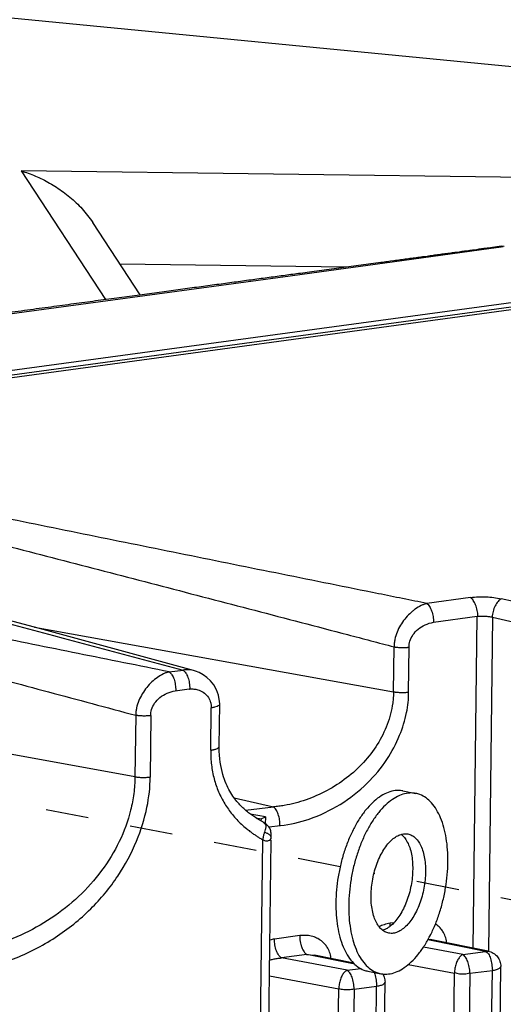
# Paper-space layout 'Layout1' of a CAD drawing. Header units: inches. Extents: x 29 to 351, y 58 to 234.
# Tile 82 of 104: x 110.58 to 111.83, y 165.41 to 167.94. Entities that reach past the tile are written whole.
import ezdxf

# ---------------------------------------------------------------- set-up
doc = ezdxf.new("R2010")
doc.units = ezdxf.units.IN
doc.header["$LTSCALE"] = 1.1
doc.header["$MEASUREMENT"] = 0
doc.linetypes.add('DASHED', pattern=[0.2, 0.1, -0.1])
doc.layers.get('0').update_dxf_attribs({"linetype": 'CONTINUOUS'})
for name, color, linetype in [('3_ALL_AXES', 7, 'CONTINUOUS'), ('6_ALL_SURFS', 7, 'CONTINUOUS'), ('7_ALL_FEATURES', 7, 'CONTINUOUS')]:
    doc.layers.add(name, color=color, linetype=linetype)

psp = doc.layouts.get("Layout1")

# ---------------------------------------------------------------- linework, layer by layer
at = {"color": 7, "linetype": 'Continuous'}
for p, q in [((110.8934861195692, 167.2315385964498), (110.7715851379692, 167.4179863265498)), ((111.1911644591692, 165.8863914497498), (111.2040890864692, 165.8838846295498)), ((111.2040235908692, 165.8785276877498), (111.1979281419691, 165.8822443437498)), ((111.2040890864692, 165.8838846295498), (111.2040235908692, 165.8785276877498)), ((111.2056358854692, 165.8779286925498), (111.2040235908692, 165.8785276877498)), ((111.2153530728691, 165.8887694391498), (111.2151225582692, 165.8699154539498)), ((111.2071056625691, 165.8771091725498), (111.2056358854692, 165.8779286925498)), ((111.2106870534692, 165.8743051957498), (111.2104653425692, 165.8744437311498)), ((111.2108373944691, 165.8742156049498), (111.2106870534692, 165.8743051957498)), ((111.2151039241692, 165.8566869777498), (111.2128769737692, 165.8491653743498))]:
    psp.add_line(p, q, dxfattribs=at)
at = {"color": 4, "linetype": 'DASHED'}
for p, q in [((111.4075913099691, 165.7604763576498), (108.7819036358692, 166.2697465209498)), ((111.9286271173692, 165.6594178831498), (111.4945670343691, 165.7436068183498))]:
    psp.add_line(p, q, dxfattribs=at)
at = {"color": 7, "linetype": 'Continuous'}
for points, start_tangent, end_tangent in [([(110.5874912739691, 167.5505894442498), (110.6241840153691, 167.5374660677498), (110.6607214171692, 167.5194547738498), (110.6960212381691, 167.4965652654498), (110.7290025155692, 167.4688352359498), (110.7584902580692, 167.4362624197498), (110.7715317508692, 167.4180670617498)], (0.9594180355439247, -0.2819876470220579), (0.5485287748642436, -0.8361316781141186)), ([(110.4546545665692, 165.4940905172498), (110.5676128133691, 165.5234853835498), (110.6752782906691, 165.5787153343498), (110.7663679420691, 165.6522385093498), (110.8360889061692, 165.7367499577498), (110.8842442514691, 165.8267625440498), (110.9109558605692, 165.9137345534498), (110.9188130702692, 165.9913951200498)], (0.9893352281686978, 0.1456564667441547), (-0.02150031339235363, 0.9997688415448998)), ([(111.2106766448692, 165.8742912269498), (111.2124988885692, 165.8730386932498), (111.2141846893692, 165.8712861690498), (111.2160684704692, 165.8668936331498), (111.2163101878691, 165.8642436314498)], (0.8673186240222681, -0.4977533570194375), (-0.0005128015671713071, -0.9999998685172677)), ([(111.2163101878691, 165.8642436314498), (111.2160699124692, 165.8612394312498), (111.2154147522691, 165.8579293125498), (111.2151039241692, 165.8566869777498)], (-0.0005128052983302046, -0.9999998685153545), (-0.2521427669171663, -0.9676900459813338)), ([(111.2098242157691, 165.8380316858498), (111.2094425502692, 165.8360200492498), (111.2091274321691, 165.8339004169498), (111.2090081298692, 165.8328431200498), (111.2089168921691, 165.8317887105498), (111.2088556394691, 165.8307380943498), (111.2088262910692, 165.8296921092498)], (-0.2033427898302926, -0.9791076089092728), (-0.01222334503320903, -0.9999252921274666)), ([(111.2128769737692, 165.8491653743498), (111.2120488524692, 165.8464825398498), (111.2108617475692, 165.8423540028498), (111.2098468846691, 165.8381403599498), (111.2098242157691, 165.8380316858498)], (-0.2977194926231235, -0.9546533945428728), (-0.2033427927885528, -0.9791076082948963))]:
    psp.add_spline(points, degree=3, dxfattribs=dict(at, start_tangent=start_tangent, end_tangent=end_tangent))
at = {"layer": '3_ALL_AXES', "color": 7, "linetype": 'Continuous'}
for p, q in [((111.5687919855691, 165.9556738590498), (111.6019369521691, 165.9492451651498)), ((111.4788352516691, 165.4918762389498), (111.5119802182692, 165.4854475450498))]:
    psp.add_line(p, q, dxfattribs=at)
for points, start_tangent, end_tangent in [([(111.5687878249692, 165.9556708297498), (111.5623760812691, 165.9565768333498), (111.5446913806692, 165.9557375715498), (111.5265816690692, 165.9501762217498), (111.5084156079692, 165.9400059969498), (111.4905630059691, 165.9254339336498), (111.4733872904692, 165.9067566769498), (111.4572381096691, 165.8843544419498), (111.4424442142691, 165.8586832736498), (111.4293067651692, 165.8302657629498), (111.4180932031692, 165.7996804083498), (111.4090318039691, 165.7675498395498), (111.4023070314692, 165.7345281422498), (111.3980557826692, 165.7012875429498), (111.3963646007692, 165.6685047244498)], (-0.981631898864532, 0.1907847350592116), (-0.01222539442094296, -0.999925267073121)), ([(111.6019327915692, 165.9492421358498), (111.5955210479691, 165.9501481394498), (111.5778363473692, 165.9493088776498), (111.5597266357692, 165.9437475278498), (111.5415605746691, 165.9335773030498), (111.5237079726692, 165.9190052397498), (111.5065322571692, 165.9003279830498), (111.4903830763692, 165.8779257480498), (111.4755891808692, 165.8522545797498), (111.4624517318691, 165.8238370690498), (111.4512381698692, 165.7932517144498), (111.4421767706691, 165.7611211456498), (111.4354519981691, 165.7280994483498), (111.4312007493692, 165.6948588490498), (111.4295095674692, 165.6620760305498)], (-0.981631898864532, 0.1907847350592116), (-0.01222539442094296, -0.999925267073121)), ([(111.6844076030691, 165.7726166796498), (111.6835042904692, 165.8042743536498), (111.6800248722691, 165.8341624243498), (111.6740401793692, 165.8616724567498), (111.6656720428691, 165.8862444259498), (111.6550908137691, 165.9073781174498), (111.6425118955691, 165.9246433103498), (111.6281913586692, 165.9376885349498), (111.6124207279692, 165.9462482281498), (111.6019327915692, 165.9492421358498)], (0.01222539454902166, 0.9999252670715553), (-0.9816318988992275, 0.1907847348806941)), ([(111.4868616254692, 165.6869476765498), (111.4880682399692, 165.7078576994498), (111.4911540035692, 165.7290265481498), (111.4960347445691, 165.7498767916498), (111.5025773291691, 165.7698396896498), (111.5106032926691, 165.7883707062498), (111.5198937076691, 165.8049643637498), (111.5301951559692, 165.8191680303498), (111.5412266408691, 165.8305942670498), (111.5526872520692, 165.8389313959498), (111.5641799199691, 165.8439277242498)], (0.012225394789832, 0.999925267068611), (0.9608003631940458, 0.2772411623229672)), ([(111.5641799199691, 165.8439277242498), (111.5756422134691, 165.8455191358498), (111.5816970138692, 165.8448858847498)], (0.9608003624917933, 0.2772411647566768), (0.9817566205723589, -0.1901418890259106)), ([(111.5642605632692, 165.8440167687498), (111.5724090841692, 165.8359763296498), (111.5800650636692, 165.8242460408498), (111.5861866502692, 165.8097751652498), (111.5906068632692, 165.7929584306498), (111.5932051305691, 165.7742545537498), (111.5939105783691, 165.7541737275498)], (0.7905590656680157, -0.6123857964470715), (-0.0122253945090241, -0.9999252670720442)), ([(111.5816970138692, 165.8448858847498), (111.5865104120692, 165.8435900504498), (111.5965725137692, 165.8382173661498), (111.6055540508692, 165.8295476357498), (111.6132100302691, 165.8178173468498), (111.6193316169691, 165.8033464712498), (111.6237518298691, 165.7865297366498), (111.6263500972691, 165.7678258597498), (111.6270555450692, 165.7477450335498)], (0.9817566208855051, -0.1901418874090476), (-0.01222539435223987, -0.999925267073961)), ([(111.5119843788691, 165.4854505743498), (111.5183961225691, 165.4845445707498), (111.5360808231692, 165.4853838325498), (111.5541905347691, 165.4909451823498), (111.5723565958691, 165.5011154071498), (111.5902091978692, 165.5156874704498), (111.6073849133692, 165.5343647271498), (111.6235340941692, 165.5567669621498), (111.6383279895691, 165.5824381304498), (111.6514654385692, 165.6108556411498), (111.6626790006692, 165.6414409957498), (111.6717403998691, 165.6735715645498), (111.6784651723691, 165.7065932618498), (111.6827164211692, 165.7398338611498), (111.6844076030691, 165.7726166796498)], (0.981631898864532, -0.1907847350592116), (0.01222539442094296, 0.999925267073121)), ([(111.5939105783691, 165.7541737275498), (111.5927039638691, 165.7332637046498), (111.5896182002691, 165.7120948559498), (111.5847374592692, 165.6912446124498), (111.5781948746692, 165.6712817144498), (111.5701689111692, 165.6527506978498), (111.5608784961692, 165.6361570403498), (111.5505770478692, 165.6219533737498), (111.5395455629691, 165.6105271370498), (111.5280849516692, 165.6021900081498), (111.5165922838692, 165.5971936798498)], (-0.012225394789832, -0.999925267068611), (-0.9608003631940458, -0.2772411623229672)), ([(111.6270555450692, 165.7477450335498), (111.6258489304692, 165.7268350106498), (111.6227631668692, 165.7056661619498), (111.6178824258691, 165.6848159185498), (111.6113398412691, 165.6648530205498), (111.6033138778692, 165.6463220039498), (111.5940234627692, 165.6297283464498), (111.5837220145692, 165.6155246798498), (111.5726905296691, 165.6040984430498), (111.5612299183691, 165.5957613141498), (111.5496527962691, 165.5907407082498), (111.5382749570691, 165.5891735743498), (111.5322201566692, 165.5898068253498)], (-0.01222539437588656, -0.9999252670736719), (-0.9817566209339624, 0.1901418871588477)), ([(111.5165116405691, 165.5971046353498), (111.5083631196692, 165.6051450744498), (111.5007071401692, 165.6168753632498), (111.4945855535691, 165.6313462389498), (111.4901653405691, 165.6481629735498), (111.4875670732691, 165.6668668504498), (111.4868616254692, 165.6869476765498)], (-0.7905590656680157, 0.6123857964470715), (0.0122253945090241, 0.9999252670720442)), ([(111.3963646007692, 165.6685047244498), (111.3972679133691, 165.6368470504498), (111.4007473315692, 165.6069589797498), (111.4067320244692, 165.5794489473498), (111.4151001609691, 165.5548769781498), (111.4256813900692, 165.5337432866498), (111.4382603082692, 165.5164780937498), (111.4525808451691, 165.5034328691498), (111.4683514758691, 165.4948731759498), (111.4788394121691, 165.4918792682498)], (-0.01222539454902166, -0.9999252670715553), (0.9816318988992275, -0.1907847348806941)), ([(111.4295095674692, 165.6620760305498), (111.4304128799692, 165.6304183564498), (111.4338922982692, 165.6005302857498), (111.4398769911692, 165.5730202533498), (111.4482451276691, 165.5484482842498), (111.4588263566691, 165.5273145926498), (111.4714052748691, 165.5100493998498), (111.4857258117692, 165.4970041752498), (111.5014964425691, 165.4884444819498), (111.5119843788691, 165.4854505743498)], (-0.01222539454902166, -0.9999252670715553), (0.9816318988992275, -0.1907847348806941)), ([(111.5322201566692, 165.5898068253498), (111.5274067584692, 165.5911026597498), (111.5173446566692, 165.5964753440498), (111.5165116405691, 165.5971046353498)], (-0.9817566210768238, 0.1901418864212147), (-0.7905590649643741, 0.6123857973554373))]:
    psp.add_spline(points, degree=3, dxfattribs=dict(at, start_tangent=start_tangent, end_tangent=end_tangent))
at = {"layer": '6_ALL_SURFS', "color": 7, "linetype": 'Continuous'}
psp.add_line((112.4084125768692, 167.2765120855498), (109.0965194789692, 166.8253789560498), dxfattribs=at)
at = {"layer": '7_ALL_FEATURES', "color": 7, "linetype": 'Continuous'}
for p, q in [((110.2106792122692, 167.9788921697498), (112.9008743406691, 167.7173012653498)), ((110.5874912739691, 167.5505894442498), (110.8039945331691, 167.2194473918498)), ((112.8966851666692, 167.5208663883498), (110.5874912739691, 167.5505894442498)), ((113.3437923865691, 167.4148123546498), (109.0594250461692, 166.8329113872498)), ((111.5408957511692, 167.3166774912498), (111.7895982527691, 167.3507771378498)), ((111.7640527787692, 167.3489128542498), (111.7575907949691, 167.3480325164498)), ((111.7703856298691, 167.3497766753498), (111.7640527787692, 167.3489128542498)), ((111.7765782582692, 167.3506225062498), (111.7703856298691, 167.3497766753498)), ((111.7855799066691, 167.3518543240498), (111.7765782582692, 167.3506225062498)), ((111.7942035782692, 167.3530375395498), (111.7855799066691, 167.3518543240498)), ((111.7895982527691, 167.3507771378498), (111.8153694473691, 167.3543156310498)), ((111.8101633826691, 167.3552369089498), (111.7942035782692, 167.3530375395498)), ((111.8208779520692, 167.3567213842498), (111.8101633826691, 167.3552369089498)), ((111.8153694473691, 167.3543156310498), (111.8210984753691, 167.3551023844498)), ((111.8208603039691, 167.3567190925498), (111.8189414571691, 167.3563326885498)), ((111.8289653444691, 167.3566017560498), (111.8208518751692, 167.3566756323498)), ((111.8208779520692, 167.3567213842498), (111.8208602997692, 167.3567191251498)), ((111.8266979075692, 167.3558642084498), (111.8208779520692, 167.3567213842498)), ((111.8210984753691, 167.3551023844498), (111.8266972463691, 167.3558712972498)), ((112.8253151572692, 167.3267394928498), (109.0973964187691, 166.8189413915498)), ((111.4230832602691, 167.3029129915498), (110.8419302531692, 167.3103933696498)), ((111.5116822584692, 167.3148369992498), (111.3345835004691, 167.2910014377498)), ((111.3599189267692, 167.2919142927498), (111.5408957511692, 167.3166774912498)), ((112.4084125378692, 167.2765123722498), (109.0965185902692, 166.8253854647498)), ((110.5955490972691, 167.1876875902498), (111.2790700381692, 167.2808640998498)), ((111.2790700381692, 167.2808640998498), (111.3599189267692, 167.2919142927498)), ((111.3345835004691, 167.2910014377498), (111.3054692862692, 167.2870820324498)), ((109.4531245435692, 167.0324372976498), (110.5955490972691, 167.1876875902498)), ((111.7426620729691, 166.4531325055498), (111.6304406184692, 166.4378473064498)), ((111.9667889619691, 166.4170311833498), (111.8213702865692, 166.4499035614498)), ((111.6476019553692, 166.3896212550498), (111.7598259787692, 166.4049068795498)), ((111.7493908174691, 165.5514062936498), (111.7598259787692, 166.4049068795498)), ((111.7991703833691, 166.4024989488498), (111.7886694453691, 165.5436184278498)), ((111.7991703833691, 166.4024989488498), (112.0087971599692, 166.3551884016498)), ((110.6218850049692, 166.3770332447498), (111.5445581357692, 166.2107505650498)), ((110.8800471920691, 165.9921498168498), (109.0942806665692, 166.3139778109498)), ((111.5445581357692, 166.2107505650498), (111.5459710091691, 166.3263106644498)), ((111.5833240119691, 166.2099958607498), (111.5847368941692, 166.3255562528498)), ((110.9682642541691, 166.2619719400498), (111.0040283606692, 166.2661727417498)), ((111.0304303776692, 166.2654758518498), (111.0303701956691, 166.2654925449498)), ((110.9838105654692, 166.2131294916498), (111.0195819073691, 166.2178990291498)), ((111.0748759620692, 166.0604951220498), (111.0762087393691, 166.1695043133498)), ((111.0965000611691, 166.0703421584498), (111.0978328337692, 166.1793507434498)), ((110.8819793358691, 166.1501814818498), (110.8800471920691, 165.9921498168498)), ((110.9207452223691, 166.1494274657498), (110.9188130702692, 165.9913951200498)), ((111.0964995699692, 166.0703128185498), (111.0965000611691, 166.0703421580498)), ((111.1347100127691, 165.9382931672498), (111.2360698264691, 165.9145926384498)), ((111.1641775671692, 165.9061523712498), (111.2360698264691, 165.9145926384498)), ((111.2153530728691, 165.8887694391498), (111.1765492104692, 165.8962957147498)), ((111.1945792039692, 165.8842091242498), (111.1923097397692, 165.8856549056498)), ((111.1966408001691, 165.8829667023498), (111.1945792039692, 165.8842091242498)), ((111.1979277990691, 165.8822435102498), (111.1966408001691, 165.8829667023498)), ((111.2040890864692, 165.8838846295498), (111.2153530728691, 165.8887694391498)), ((111.2083985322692, 165.8761642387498), (111.2071057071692, 165.8771090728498)), ((111.2105784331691, 165.8743790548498), (111.2083985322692, 165.8761642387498)), ((111.2127433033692, 165.8730502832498), (111.2108339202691, 165.8742039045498)), ((111.2239260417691, 165.8630332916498), (111.2539140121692, 165.8668530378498)), ((111.1615506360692, 161.9629653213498), (111.2088264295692, 165.8296921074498)), ((111.1832285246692, 161.9772118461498), (111.2303269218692, 165.8294292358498)), ((111.2165117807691, 165.8479864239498), (111.2126193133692, 165.8492718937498)), ((111.2303742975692, 165.8346040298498), (111.2303954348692, 165.8350344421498)), ((111.5451611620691, 165.6163436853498), (111.5359993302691, 165.6150956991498)), ((111.5362043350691, 165.6083055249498), (111.5359993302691, 165.6150956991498)), ((111.3035653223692, 165.5834345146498), (111.2385762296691, 165.5745819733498)), ((111.6335667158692, 165.5745115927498), (111.6388084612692, 165.5736471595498)), ((111.7227142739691, 165.5348524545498), (111.6213956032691, 165.5538004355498)), ((111.7806744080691, 165.5427475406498), (111.6326105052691, 165.5725168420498)), ((111.7880901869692, 165.5436255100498), (111.6387527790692, 165.5736508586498)), ((111.3214695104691, 165.5347611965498), (111.2564804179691, 165.5259086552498)), ((111.4252911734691, 165.4943387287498), (111.2564804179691, 165.5259086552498)), ((111.4455833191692, 165.5098072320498), (111.3214695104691, 165.5347611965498)), ((111.3214695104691, 165.5347611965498), (111.3413839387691, 165.5331262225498)), ((111.4422462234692, 165.5128471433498), (111.3413296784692, 165.5331371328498)), ((111.7227142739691, 165.5348524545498), (111.7806744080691, 165.5427475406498)), ((111.7806744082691, 165.5427475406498), (111.7880901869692, 165.5436255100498)), ((111.4252911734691, 165.4943387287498), (111.4604998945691, 165.4991347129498)), ((111.5824113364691, 165.5093225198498), (111.7012566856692, 165.4871661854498)), ((111.7831149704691, 162.4704851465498), (111.8202026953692, 165.5039212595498)), ((111.2260522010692, 165.4797962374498), (111.4038335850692, 165.4466524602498)), ((111.4945139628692, 165.4891165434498), (111.4962278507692, 165.4841600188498)), ((111.6641674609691, 162.4536074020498), (111.7012566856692, 165.4871661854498)), ((111.7406229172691, 165.4865435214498), (111.7035307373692, 162.4527430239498)), ((111.7406229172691, 165.4865435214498), (111.7985785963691, 165.4940742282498)), ((111.7614908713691, 162.4606381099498), (111.7985785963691, 165.4940742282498)), ((111.4431998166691, 165.4460297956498), (111.5011554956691, 165.4535605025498)), ((111.4640677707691, 162.4201243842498), (111.5011554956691, 165.4535605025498)), ((111.4856918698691, 162.4299714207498), (111.5227795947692, 165.4634075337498)), ((111.3667443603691, 162.4130936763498), (111.4038335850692, 165.4466524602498)), ((111.4431998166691, 165.4460297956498), (111.4061076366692, 162.4122292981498))]:
    psp.add_line(p, q, dxfattribs=at)
for points in [[(111.7575907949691, 167.3480325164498), (111.7510107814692, 167.3471371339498), (111.7476799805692, 167.3466842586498)], [(111.6306595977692, 167.3308606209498), (111.6227958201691, 167.3298005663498), (111.6188444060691, 167.3292679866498), (111.6148803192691, 167.3287337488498), (111.6109036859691, 167.3281978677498), (111.6069145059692, 167.3276603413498), (111.6029127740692, 167.3271211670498), (111.5988984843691, 167.3265803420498), (111.5948716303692, 167.3260378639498), (111.5908322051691, 167.3254937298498), (111.5867802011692, 167.3249479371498), (111.5827156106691, 167.3244004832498), (111.5786384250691, 167.3238513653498), (111.5745486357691, 167.3233005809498), (111.5704462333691, 167.3227481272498), (111.5663312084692, 167.3221940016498), (111.5622035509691, 167.3216382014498), (111.5580632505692, 167.3210807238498), (111.5539102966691, 167.3205215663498), (111.5497446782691, 167.3199607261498), (111.5455663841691, 167.3193982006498)], [(111.6691286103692, 167.3360501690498), (111.6615552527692, 167.3350279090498), (111.6577450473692, 167.3345137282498), (111.6539195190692, 167.3339975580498), (111.6500789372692, 167.3334794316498), (111.6462235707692, 167.3329593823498), (111.6423536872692, 167.3324374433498), (111.6384695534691, 167.3319136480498), (111.6345714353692, 167.3313880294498), (111.6306595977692, 167.3308606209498)], [(111.6951125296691, 167.3395605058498), (111.6877747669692, 167.3385686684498), (111.6840794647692, 167.3380693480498), (111.6803669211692, 167.3375678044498), (111.6766374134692, 167.3370640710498), (111.6728912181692, 167.3365581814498), (111.6691286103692, 167.3360501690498)], [(111.7131355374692, 167.3419988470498), (111.7059828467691, 167.3410307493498), (111.7023779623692, 167.3405430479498), (111.6987544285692, 167.3400529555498), (111.6951125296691, 167.3395605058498)], [(111.7272048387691, 167.3439049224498), (111.7202103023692, 167.3429569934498), (111.7166828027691, 167.3424791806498), (111.7131355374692, 167.3419988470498)], [(111.7375410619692, 167.3453070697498), (111.7306712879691, 167.3443749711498), (111.7272048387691, 167.3439049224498)], [(111.7476799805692, 167.3466842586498), (111.7409437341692, 167.3457690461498), (111.7375410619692, 167.3453070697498)], [(111.5455663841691, 167.3193982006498), (111.5371717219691, 167.3182680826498), (111.5329553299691, 167.3177004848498), (111.5287262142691, 167.3171311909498), (111.5244843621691, 167.3165601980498), (111.5202297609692, 167.3159875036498), (111.5159623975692, 167.3154131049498), (111.5116822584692, 167.3148369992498)], [(111.3054692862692, 167.2870820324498), (111.3005632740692, 167.2864215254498), (111.2956416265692, 167.2857588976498), (111.2907042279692, 167.2850941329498), (111.2857509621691, 167.2844272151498), (111.2807817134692, 167.2837581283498), (111.2757963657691, 167.2830868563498), (111.2707948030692, 167.2824133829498), (111.2657769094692, 167.2817376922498), (111.2607425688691, 167.2810597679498), (111.2556916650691, 167.2803795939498), (111.2506240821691, 167.2796971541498), (111.2455397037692, 167.2790124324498), (111.2404384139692, 167.2783254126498), (111.2353200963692, 167.2776360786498), (111.2301846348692, 167.2769444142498), (111.2250319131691, 167.2762504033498), (111.2198618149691, 167.2755540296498), (111.2146742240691, 167.2748552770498), (111.2094690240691, 167.2741541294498), (111.2042460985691, 167.2734505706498), (111.1990053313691, 167.2727445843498), (111.1937466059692, 167.2720361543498), (111.1884698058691, 167.2713252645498), (111.1831748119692, 167.2706118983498), (111.1778614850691, 167.2698960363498), (111.1725296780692, 167.2691776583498), (111.1671792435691, 167.2684567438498), (111.1618100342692, 167.2677332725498), (111.1564219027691, 167.2670072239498), (111.1510147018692, 167.2662785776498), (111.1455882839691, 167.2655473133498), (111.1401425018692, 167.2648134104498), (111.1346772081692, 167.2640768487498), (111.1291922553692, 167.2633376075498), (111.1236874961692, 167.2625956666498), (111.1181627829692, 167.2618510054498), (111.1126179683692, 167.2611036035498), (111.1014674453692, 167.2596004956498)], [(111.1014674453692, 167.2596004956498), (111.0958614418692, 167.2588447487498), (111.0902347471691, 167.2580861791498), (111.0845872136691, 167.2573247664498), (111.0789186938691, 167.2565604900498), (111.0732290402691, 167.2557933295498), (111.0675181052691, 167.2550232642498), (111.0617857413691, 167.2542502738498), (111.0560318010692, 167.2534743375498), (111.0502561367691, 167.2526954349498), (111.0444586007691, 167.2519135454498), (111.0386390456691, 167.2511286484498), (111.0327973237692, 167.2503407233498), (111.0269332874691, 167.2495497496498), (111.0210467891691, 167.2487557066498), (111.0151376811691, 167.2479585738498), (111.0092058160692, 167.2471583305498), (111.0032510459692, 167.2463549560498), (110.9972732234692, 167.2455484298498), (110.9912722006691, 167.2447387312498), (110.9852478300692, 167.2439258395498), (110.9791999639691, 167.2431097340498), (110.9731284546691, 167.2422903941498), (110.9670331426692, 167.2414677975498), (110.9609138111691, 167.2406419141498), (110.9547702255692, 167.2398127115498), (110.9424093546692, 167.2381442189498)], [(110.9424093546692, 167.2381442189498), (110.9361916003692, 167.2373048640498), (110.9299486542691, 167.2364620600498), (110.9236802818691, 167.2356157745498), (110.9173862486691, 167.2347659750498), (110.9110663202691, 167.2339126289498), (110.9047202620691, 167.2330557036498), (110.8983478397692, 167.2321951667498), (110.8919488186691, 167.2313309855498), (110.8855229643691, 167.2304631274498), (110.8790700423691, 167.2295915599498), (110.8725898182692, 167.2287162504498), (110.8660820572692, 167.2278371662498), (110.8595465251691, 167.2269542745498), (110.8529829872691, 167.2260675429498), (110.8463912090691, 167.2251769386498), (110.8397709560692, 167.2242824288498), (110.8331219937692, 167.2233839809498), (110.8264440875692, 167.2224815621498), (110.8197370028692, 167.2215751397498), (110.8062343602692, 167.2197501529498)], [(110.6790805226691, 167.2025517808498), (110.6716986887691, 167.2015526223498), (110.6642810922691, 167.2005485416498), (110.6568273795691, 167.1995394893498), (110.6493371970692, 167.1985254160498), (110.6418101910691, 167.1975062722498), (110.6342460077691, 167.1964820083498), (110.6266442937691, 167.1954525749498), (110.6190046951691, 167.1944179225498), (110.6113268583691, 167.1933780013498), (110.6036104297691, 167.1923327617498), (110.5958550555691, 167.1912821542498), (110.5880603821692, 167.1902261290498), (110.5802260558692, 167.1891646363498), (110.5644370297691, 167.1870250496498)], [(110.8062343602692, 167.2197501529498), (110.7994383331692, 167.2188315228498), (110.7926121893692, 167.2179087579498), (110.7857556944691, 167.2169818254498), (110.7788686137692, 167.2160506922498), (110.7719507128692, 167.2151153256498), (110.7650017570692, 167.2141756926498), (110.7580215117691, 167.2132317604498), (110.7510097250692, 167.2122834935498), (110.7439660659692, 167.2113308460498), (110.7368901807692, 167.2103737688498), (110.7297817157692, 167.2094122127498), (110.7226403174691, 167.2084461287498), (110.7154656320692, 167.2074754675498), (110.7082573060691, 167.2065001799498), (110.7010149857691, 167.2055202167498), (110.6937383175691, 167.2045355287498), (110.6790805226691, 167.2025517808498)], [(111.0303576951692, 166.2654976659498), (110.6444152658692, 166.3710209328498), (110.2806838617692, 166.4680844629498), (109.9444203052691, 166.5560814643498), (109.6282989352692, 166.6373141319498), (109.3613762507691, 166.7044477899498)], [(111.0949864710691, 166.2017206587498), (111.0896484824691, 166.2160635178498), (111.0824175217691, 166.2284942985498), (111.0739530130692, 166.2389938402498), (111.0647864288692, 166.2476242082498), (111.0552403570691, 166.2545418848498), (111.0454396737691, 166.2599265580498), (111.0354137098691, 166.2639506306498), (111.0304303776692, 166.2654758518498)], [(111.0978332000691, 166.1793340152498), (111.0976615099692, 166.1856453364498), (111.0949864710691, 166.2017206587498)], [(111.1721511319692, 165.8996145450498), (111.1696612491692, 165.9015808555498), (111.1671802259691, 165.9036050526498), (111.1647068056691, 165.9056908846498), (111.1622409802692, 165.9078410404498), (111.1597870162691, 165.9100547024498), (111.1573494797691, 165.9123315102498), (111.1549290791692, 165.9146747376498), (111.1525026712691, 165.9171120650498), (111.1500409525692, 165.9196807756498), (111.1475309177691, 165.9224052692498), (111.1449664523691, 165.9253053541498), (111.1423589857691, 165.9283825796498), (111.1397255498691, 165.9316340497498), (111.1370783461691, 165.9350638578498), (111.1344307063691, 165.9386740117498), (111.1317961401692, 165.9424650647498), (111.1291839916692, 165.9464423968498), (111.1266032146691, 165.9506113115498), (111.1240632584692, 165.9549738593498), (111.1215748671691, 165.9595273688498), (111.1191513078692, 165.9642632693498), (111.1168022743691, 165.9691786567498), (111.1145198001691, 165.9743114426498), (111.1122934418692, 165.9797189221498), (111.1101191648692, 165.9854626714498), (111.1080000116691, 165.9916088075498), (111.1059485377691, 165.9982234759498), (111.1039950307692, 166.0053432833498), (111.1021824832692, 166.0129663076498), (111.1005529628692, 166.0210683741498), (111.0991461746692, 166.0296196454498), (111.0979996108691, 166.0385875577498), (111.0971487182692, 166.0479375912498), (111.0966278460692, 166.0576302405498), (111.0964736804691, 166.0676341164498), (111.0964944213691, 166.0703067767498)], [(111.1771597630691, 165.8958432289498), (111.1746519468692, 165.8977017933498), (111.1721511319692, 165.8996145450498)], [(111.1923097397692, 165.8856549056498), (111.1897836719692, 165.8872794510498), (111.1872101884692, 165.8889401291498), (111.1846914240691, 165.8905943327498), (111.1821864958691, 165.8922870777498), (111.1796720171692, 165.8940385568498), (111.1771597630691, 165.8958432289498)], [(111.2172369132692, 165.8698192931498), (111.2150011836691, 165.8715244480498), (111.2127433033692, 165.8730502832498)], [(111.2263324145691, 165.8595097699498), (111.2240486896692, 165.8628883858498), (111.2217265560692, 165.8656319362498), (111.2194774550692, 165.8678757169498), (111.2172369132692, 165.8698192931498)], [(111.2304035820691, 165.8350265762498), (111.2304736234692, 165.8364847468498), (111.2304725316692, 165.8382283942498), (111.2303803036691, 165.8401476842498), (111.2302142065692, 165.8422121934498), (111.2300048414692, 165.8444347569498), (111.2298139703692, 165.8469141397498), (111.2295672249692, 165.8496691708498), (111.2290736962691, 165.8526672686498), (111.2280717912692, 165.8559483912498), (111.2263324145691, 165.8595097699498)]]:
    psp.add_lwpolyline(points, dxfattribs=at)
for points, start_tangent, end_tangent in [([(111.6304416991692, 166.4378526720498), (111.5681044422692, 166.4504128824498), (111.5058223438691, 166.4629694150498), (111.3814433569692, 166.4880671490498), (111.2572885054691, 166.5131485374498), (111.1333305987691, 166.5382185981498), (110.8858888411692, 166.5883403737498), (110.6388582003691, 166.6384492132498), (110.3921367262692, 166.6886628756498), (110.2688722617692, 166.7138677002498), (110.1456166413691, 166.7391468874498), (110.0223207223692, 166.7645032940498), (109.9606443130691, 166.7772125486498), (109.8989418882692, 166.7899436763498), (109.8372084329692, 166.8026976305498), (109.7754391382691, 166.8154754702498), (109.7136290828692, 166.8282783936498), (109.6517721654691, 166.8411079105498)], (-0.9803113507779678, 0.1974579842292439), (-0.9791344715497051, 0.2032134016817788)), ([(109.6404059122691, 166.8161298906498), (109.7002738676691, 166.8013209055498), (109.7600794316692, 166.7864832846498), (109.8198267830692, 166.7716162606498), (109.8795201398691, 166.7567190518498), (109.9391640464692, 166.7417907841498), (109.9987630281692, 166.7268305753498), (110.1178435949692, 166.6968109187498), (110.2367965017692, 166.6666531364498), (110.3556552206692, 166.6363316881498), (110.5932238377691, 166.5751087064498), (110.8308328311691, 166.5133946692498), (111.0687078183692, 166.4514553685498), (111.1878002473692, 166.4203461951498), (111.3070261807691, 166.3891252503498), (111.4264087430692, 166.3577845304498), (111.4861659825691, 166.3420667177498), (111.5459723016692, 166.3263155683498)], (0.970825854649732, -0.2397856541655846), (0.9669729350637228, -0.2548790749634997)), ([(109.3610633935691, 166.7032593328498), (109.4099230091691, 166.6904921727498), (109.4619161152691, 166.6768847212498), (109.5138219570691, 166.6632785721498), (109.5656497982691, 166.6496720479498), (109.6174112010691, 166.6360625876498), (109.6691104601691, 166.6224493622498), (109.7723308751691, 166.5952104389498), (109.8753316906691, 166.5679528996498), (109.9781330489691, 166.5406668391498), (110.1833113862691, 166.4860013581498), (110.3882984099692, 166.4312482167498), (110.5933519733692, 166.3764024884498), (111.0040272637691, 166.2661686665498)], (0.967562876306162, -0.2526303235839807), (0.9656306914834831, -0.2599180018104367)), ([(110.9682653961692, 166.2619776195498), (110.8511270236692, 166.2855512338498), (110.7342116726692, 166.3091156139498), (110.5009927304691, 166.3562267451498), (110.2684244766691, 166.4033401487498), (110.0362696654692, 166.4504665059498), (109.8044702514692, 166.4977211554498), (109.6887037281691, 166.5214545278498), (109.5729758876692, 166.5452656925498), (109.4572410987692, 166.5691561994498), (109.3993591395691, 166.5811329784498), (109.3414611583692, 166.5931317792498), (109.2835427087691, 166.6051534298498), (109.2255995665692, 166.6171988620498), (109.1676273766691, 166.6292691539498), (109.1096204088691, 166.6413657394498)], (-0.9803778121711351, 0.1971277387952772), (-0.9789082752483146, 0.2043002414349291)), ([(109.0979761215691, 166.6161787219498), (109.1540340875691, 166.6022395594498), (109.2100337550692, 166.5882622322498), (109.2659785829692, 166.5742461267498), (109.3218724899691, 166.5601905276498), (109.3777197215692, 166.5460946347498), (109.4335244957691, 166.5319576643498), (109.5450228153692, 166.5035574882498), (109.6563996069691, 166.4749838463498), (109.7676855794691, 166.4462099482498), (109.9901071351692, 166.3879657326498), (110.2125542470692, 166.3291206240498), (110.4352406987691, 166.2699826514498), (110.6583268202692, 166.2103724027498), (110.7700717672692, 166.1803592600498), (110.8819830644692, 166.1501953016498)], (0.9705555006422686, -0.240877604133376), (0.965478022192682, -0.2604845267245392)), ([(111.6304406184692, 166.4378473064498), (111.6228467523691, 166.4354819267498), (111.6152479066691, 166.4322558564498), (111.6002862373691, 166.4233593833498), (111.5930726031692, 166.4178284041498), (111.5861266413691, 166.4116606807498), (111.5732919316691, 166.3976469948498), (111.5623091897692, 166.3817089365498), (111.5537553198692, 166.3641504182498), (111.5481058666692, 166.3455580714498), (111.5465708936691, 166.3359871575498), (111.5461517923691, 166.3311593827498), (111.5459709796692, 166.3263106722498)], (-0.9689736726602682, -0.2471639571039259), (-0.01239803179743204, -0.9999231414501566)), ([(111.6304406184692, 166.4378473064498), (111.6337817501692, 166.4348703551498), (111.6369665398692, 166.4305004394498), (111.6424963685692, 166.4186240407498), (111.6462886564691, 166.4043027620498), (111.6476019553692, 166.3896212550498)], (0.8394448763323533, -0.5434448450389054), (-0.01223514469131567, -0.9999251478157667)), ([(111.7426620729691, 166.4531325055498), (111.7628861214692, 166.4549120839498), (111.7825834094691, 166.4549248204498), (111.8019969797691, 166.4532908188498), (111.8213702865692, 166.4499035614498)], (0.9916576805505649, 0.1288993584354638), (0.9765789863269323, -0.2151592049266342)), ([(111.7613122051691, 166.4050919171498), (111.7598568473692, 166.4202179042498), (111.7556923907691, 166.4343259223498), (111.7496753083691, 166.4458270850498), (111.7462396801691, 166.4501035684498), (111.7426620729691, 166.4531325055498)], (0.01222539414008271, 0.999925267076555), (-0.8394435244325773, 0.5434469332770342)), ([(111.8213702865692, 166.4499035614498), (111.8174266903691, 166.4472057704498), (111.8134205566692, 166.4430539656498), (111.8059319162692, 166.4314692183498), (111.8003268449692, 166.4173111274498), (111.7980278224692, 166.4027415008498)], (-0.8986610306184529, -0.4386437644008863), (-0.01222539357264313, -0.9999252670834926)), ([(111.5847368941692, 166.3255562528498), (111.5868663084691, 166.3409941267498), (111.5945035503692, 166.3569578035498), (111.6077209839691, 166.3715317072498), (111.6257972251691, 166.3828863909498), (111.6476019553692, 166.3896212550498)], (-0.04111845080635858, 0.9991542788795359), (0.9829696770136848, 0.183767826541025)), ([(111.7598288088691, 166.4049140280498), (111.7613122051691, 166.4050919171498), (111.7702171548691, 166.4056233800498), (111.7798379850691, 166.4053869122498), (111.7893721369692, 166.4043940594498), (111.7980278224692, 166.4027415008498), (111.7991678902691, 166.4024535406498)], (0.9916741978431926, 0.128772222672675), (0.9675833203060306, -0.2525520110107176)), ([(111.5459710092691, 166.3263106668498), (111.5481617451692, 166.3259412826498), (111.5492868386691, 166.3257707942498), (111.5504307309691, 166.3256100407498), (111.5527713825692, 166.3253186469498), (111.5551756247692, 166.3250689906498), (111.5601339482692, 166.3247016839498), (111.5652103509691, 166.3245168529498), (111.5703009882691, 166.3245141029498), (111.5753091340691, 166.3246885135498), (111.5801478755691, 166.3250365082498), (111.5824783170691, 166.3252750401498), (111.5847368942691, 166.3255562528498)], (0.9841090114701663, -0.17756535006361), (0.9908418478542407, 0.1350275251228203)), ([(110.9682642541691, 166.2619719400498), (110.9645091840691, 166.2609880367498), (110.9607312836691, 166.2597727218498), (110.9531347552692, 166.2566537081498), (110.9380325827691, 166.2478186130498), (110.9235898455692, 166.2360512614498), (110.9103901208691, 166.2218580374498), (110.8990380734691, 166.2056717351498), (110.8901129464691, 166.1880070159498), (110.8842067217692, 166.1693619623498), (110.8826023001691, 166.1597996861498), (110.8821656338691, 166.1549936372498), (110.8819792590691, 166.1501815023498)], (-0.9741197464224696, -0.2260325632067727), (-0.01239398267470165, -0.9999231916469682)), ([(110.9682642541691, 166.2619719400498), (110.9691639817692, 166.2613513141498), (110.9700477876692, 166.2606369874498), (110.9717759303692, 166.2589578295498), (110.9734493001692, 166.2569733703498), (110.9750519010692, 166.2546994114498), (110.9779734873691, 166.2493398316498), (110.9804570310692, 166.2430854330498), (110.9838452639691, 166.2287124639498), (110.9846927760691, 166.2210279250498), (110.9849170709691, 166.2171900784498), (110.9849947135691, 166.2133827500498)], (0.8472919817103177, -0.5311273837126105), (-0.002061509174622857, -0.9999978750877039)), ([(111.0303702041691, 166.2654925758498), (111.0188448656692, 166.2673905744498), (111.0114961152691, 166.2672743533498), (111.0040283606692, 166.2661727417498)], (-0.9638293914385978, 0.2665199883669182), (-0.9784441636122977, -0.2065115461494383)), ([(111.0040283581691, 166.2661727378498), (111.0058636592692, 166.2648178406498), (111.0076328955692, 166.2631644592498), (111.0109291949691, 166.2589292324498), (111.0122778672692, 166.2566882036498)], (0.8473094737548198, -0.531099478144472), (0.4886048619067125, -0.8725051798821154)), ([(111.0122778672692, 166.2566882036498), (111.0138524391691, 166.2536183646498), (111.0163510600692, 166.2474490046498), (111.0198063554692, 166.2334294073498)], (0.4886048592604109, -0.8725051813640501), (0.1526364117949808, -0.9882824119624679)), ([(111.0198063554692, 166.2334294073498), (111.0207590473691, 166.2179185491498)], (0.1526364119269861, -0.9882824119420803), (-0.03249284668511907, -0.9994719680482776)), ([(110.9207452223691, 166.1494274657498), (110.9229013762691, 166.1650316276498), (110.9307454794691, 166.1811324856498), (110.9442910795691, 166.1957980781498), (110.9627447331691, 166.2070670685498), (110.9838105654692, 166.2131294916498)], (-0.04474733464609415, 0.9989983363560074), (0.9882565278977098, 0.1528039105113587)), ([(111.0195966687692, 166.2177870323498), (111.0207590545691, 166.2179185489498), (111.0260754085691, 166.2180978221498), (111.0313440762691, 166.2178468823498), (111.0415679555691, 166.2159253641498), (111.0553527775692, 166.2093428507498), (111.0664816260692, 166.1991200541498), (111.0738262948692, 166.1856929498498), (111.0757395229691, 166.1779188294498), (111.0761638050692, 166.1737831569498), (111.0762087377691, 166.1695043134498)], (0.9914256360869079, 0.1306721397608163), (-0.04477855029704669, -0.9989969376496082)), ([(111.5445581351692, 166.2107505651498), (111.5439905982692, 166.1962802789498), (111.5425185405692, 166.1819515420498), (111.5370153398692, 166.1538290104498), (111.5168739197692, 166.1003165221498), (111.4864258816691, 166.0515126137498), (111.4469165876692, 166.0084212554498), (111.3994876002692, 165.9719114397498), (111.3468457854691, 165.9435027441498), (111.2918459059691, 165.9243196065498), (111.2639692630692, 165.9182733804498), (111.2500112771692, 165.9161382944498), (111.2360698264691, 165.9145926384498)], (-0.00488332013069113, -0.999988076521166), (-0.9960006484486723, -0.08934600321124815)), ([(111.2539140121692, 165.8668530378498), (111.3279529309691, 165.8832967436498), (111.4075170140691, 165.9211231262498), (111.4769991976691, 165.9755608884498), (111.5275856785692, 166.0367581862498), (111.5603625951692, 166.0987475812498), (111.5781034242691, 166.1572843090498), (111.5833240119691, 166.2099958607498)], (0.9967591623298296, 0.08044359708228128), (-0.02087004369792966, 0.9997821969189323)), ([(111.5445582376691, 166.2107511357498), (111.5467377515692, 166.2103874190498), (111.5490013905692, 166.2100620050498), (111.5537744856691, 166.2095221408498), (111.5637987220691, 166.2089702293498), (111.5738951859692, 166.2091304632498), (111.5787587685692, 166.2094827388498), (111.5833239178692, 166.2099965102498)], (0.9845936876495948, -0.1748578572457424), (0.9895549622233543, 0.1441560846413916)), ([(111.0978279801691, 166.1793316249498), (111.0977517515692, 166.1786653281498), (111.0957629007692, 166.1758277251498), (111.0912900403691, 166.1732465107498), (111.0846211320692, 166.1710846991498), (111.0762087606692, 166.1695043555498)], (-0.01522731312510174, -0.999884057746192), (-0.9924189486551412, -0.1229008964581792)), ([(110.9207452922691, 166.1494270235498), (110.9185005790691, 166.1491493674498), (110.9161801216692, 166.1489130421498), (110.9113174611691, 166.1485594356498), (110.9012186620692, 166.1483882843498), (110.8961474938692, 166.1485730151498), (110.8911839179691, 166.1489406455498), (110.8887623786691, 166.1491921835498), (110.8864118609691, 166.1494848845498), (110.8841540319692, 166.1498144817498), (110.8819792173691, 166.1501808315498)], (-0.9877342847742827, -0.1561441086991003), (-0.9841105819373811, 0.1775566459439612)), ([(111.0748760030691, 166.0604951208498), (111.0748232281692, 166.0507617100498), (111.0751161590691, 166.0411668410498), (111.0767067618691, 166.0224090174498), (111.0836624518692, 165.9867016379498), (111.0951036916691, 165.9534323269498), (111.1108489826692, 165.9228349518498), (111.1303860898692, 165.8949498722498), (111.1535639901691, 165.8701315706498), (111.1663961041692, 165.8589353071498), (111.1756425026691, 165.8516640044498)], (-0.02856517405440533, -0.9995919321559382), (0.7980970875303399, -0.6025288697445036)), ([(111.0748759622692, 166.0604951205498), (111.0770340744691, 166.0608138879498), (111.0780696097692, 166.0609854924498), (111.0790785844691, 166.0611652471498), (111.0810236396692, 166.0615494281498), (111.0828816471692, 166.0619671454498), (111.0863540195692, 166.0629075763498), (111.0894571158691, 166.0639980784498), (111.0942283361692, 166.0666307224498), (111.0956880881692, 166.0681126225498), (111.0964186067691, 166.0696543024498), (111.0964903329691, 166.0703128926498)], (0.9932688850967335, 0.115831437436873), (0.008032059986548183, 0.9999677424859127)), ([(110.8800472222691, 165.9921498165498), (110.8791648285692, 165.9703668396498), (110.8770120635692, 165.9487865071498), (110.8690633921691, 165.9063792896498), (110.8396884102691, 165.8253162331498), (110.7943626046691, 165.7506074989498), (110.7352993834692, 165.6843178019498), (110.6648449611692, 165.6282544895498), (110.5866196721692, 165.5846040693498), (110.5044122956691, 165.5549002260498), (110.4627404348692, 165.5453925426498), (110.4419002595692, 165.5419916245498), (110.4211128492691, 165.5394919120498)], (-0.01061166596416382, -0.9999436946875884), (-0.9951535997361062, -0.09833266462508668)), ([(110.8800471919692, 165.9921498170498), (110.8822618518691, 165.9917789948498), (110.8845480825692, 165.9914500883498), (110.8893054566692, 165.9909159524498), (110.8992868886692, 165.9903601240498), (110.9093415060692, 165.9905258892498), (110.9188130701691, 165.9913951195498)], (0.9841458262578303, -0.1773611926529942), (0.9908497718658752, 0.134969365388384)), ([(111.2527990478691, 165.8661706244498), (111.2526418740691, 165.8736472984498), (111.2518106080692, 165.8812473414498), (111.2482726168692, 165.8957026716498), (111.2427654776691, 165.9074280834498), (111.2395075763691, 165.9116639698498), (111.2378082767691, 165.9133019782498), (111.2360698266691, 165.9145926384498)], (0.03307423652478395, 0.9994528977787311), (-0.847267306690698, 0.5311667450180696)), ([(111.1756425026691, 165.8516640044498), (111.1799288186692, 165.8484866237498), (111.1869358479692, 165.8435316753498), (111.1940926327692, 165.8387504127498), (111.2013918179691, 165.8341385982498), (111.2088264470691, 165.8296921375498)], (0.7980970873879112, -0.6025288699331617), (0.8642754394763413, -0.5030188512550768)), ([(111.2088264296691, 165.8296921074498), (111.2175870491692, 165.8272939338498), (111.2254791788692, 165.8286053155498), (111.2300084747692, 165.8330020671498), (111.2303096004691, 165.8346071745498)], (0.8994377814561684, -0.437048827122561), (0.04854851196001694, 0.9988208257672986)), ([(111.2303168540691, 165.8350333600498), (111.2292876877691, 165.8389688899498), (111.2231708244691, 165.8448309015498), (111.2165117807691, 165.8479864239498)], (-0.01376816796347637, 0.9999052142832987), (-0.9368282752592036, 0.3497896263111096)), ([(111.5359993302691, 165.6150956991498), (111.5205941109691, 165.6115916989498), (111.5075878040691, 165.6065626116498)], (-0.9884130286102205, -0.1517882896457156), (-0.9043062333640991, -0.4268843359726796)), ([(111.6730109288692, 165.5915546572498), (111.6669062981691, 165.6004092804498), (111.6566294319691, 165.6103517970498), (111.6524138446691, 165.6133448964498)], (-0.4954137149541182, 0.8686571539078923), (-0.8374937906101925, 0.5464468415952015)), ([(111.2385762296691, 165.5745819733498), (111.2269049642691, 165.5721469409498)], (-0.9883630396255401, -0.1521134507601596), (-0.9662327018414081, -0.2576710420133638)), ([(111.2564804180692, 165.5259086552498), (111.2530921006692, 165.5285336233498), (111.2496557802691, 165.5326000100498), (111.2436282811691, 165.5444401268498), (111.2397603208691, 165.5594995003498), (111.2385762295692, 165.5745819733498)], (-0.8715493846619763, 0.4903077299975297), (0.0122253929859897, 0.9999252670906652)), ([(111.3035652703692, 165.5834345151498), (111.3038286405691, 165.5761247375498), (111.3047730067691, 165.5683651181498), (111.3063754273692, 165.5606077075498), (111.3086129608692, 165.5533045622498), (111.3114316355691, 165.5468621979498), (111.3146533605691, 165.5415049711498), (111.3163537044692, 165.5392904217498), (111.3180690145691, 165.5374116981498), (111.3189270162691, 165.5366061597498), (111.3197842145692, 165.5358949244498), (111.3206357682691, 165.5352802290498), (111.3214695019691, 165.5347611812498)], (-0.008541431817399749, -0.9999635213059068), (0.8715507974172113, -0.4903052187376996)), ([(111.3755878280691, 165.5510409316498), (111.3694831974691, 165.5598955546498), (111.3592063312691, 165.5698380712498), (111.3469901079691, 165.5773086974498), (111.3333594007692, 165.5821252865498), (111.3187634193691, 165.5841225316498), (111.3112160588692, 165.5840977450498), (111.3035653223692, 165.5834345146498)], (-0.495413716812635, 0.8686571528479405), (-0.9916021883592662, -0.1293255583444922)), ([(111.6811029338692, 165.5653621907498), (111.6810031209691, 165.5664627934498), (111.6797567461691, 165.5741762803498), (111.6747619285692, 165.5882621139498), (111.6730109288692, 165.5915546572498)], (-0.08173963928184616, 0.9966537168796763), (-0.4954137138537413, 0.8686571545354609)), ([(111.3836798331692, 165.5248484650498), (111.3835800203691, 165.5259490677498), (111.3823336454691, 165.5336625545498), (111.3773388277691, 165.5477483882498), (111.3755878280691, 165.5510409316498)], (-0.08173964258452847, 0.9966537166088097), (-0.4954137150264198, 0.8686571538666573)), ([(111.2264363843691, 165.5201949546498), (111.2349907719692, 165.5228110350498), (111.2458212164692, 165.5249891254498), (111.2564804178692, 165.5259086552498)], (0.9421447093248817, 0.3352064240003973), (0.9997069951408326, 0.02420586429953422)), ([(111.7227142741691, 165.5348524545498), (111.7162049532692, 165.5300491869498), (111.7102869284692, 165.5219633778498), (111.7055394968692, 165.5113865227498), (111.7024273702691, 165.4993539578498), (111.7012567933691, 165.4871662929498)], (-0.9114983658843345, -0.4113036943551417), (-0.01396668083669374, -0.9999024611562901)), ([(111.7406220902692, 165.4865442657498), (111.7392356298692, 165.5025824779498), (111.7353638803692, 165.5168643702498), (111.7295747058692, 165.5281719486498), (111.7227142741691, 165.5348524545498)], (0.007647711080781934, 0.9999707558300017), (-0.8715493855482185, 0.4903077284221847)), ([(111.7806744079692, 165.5427475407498), (111.7882655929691, 165.5364166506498)], (0.9204811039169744, -0.390787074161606), (0.5920718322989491, -0.8058851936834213)), ([(111.7880901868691, 165.5436255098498), (111.8009351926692, 165.5386197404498), (111.8115188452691, 165.5292997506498)], (0.980380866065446, -0.1971125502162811), (0.6222640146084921, -0.7828074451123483)), ([(111.7882655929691, 165.5364166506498), (111.7936509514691, 165.5246737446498)], (0.5920718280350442, -0.8058851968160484), (0.290615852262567, -0.9568398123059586)), ([(111.7936509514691, 165.5246737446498), (111.7970578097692, 165.5095892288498), (111.7985785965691, 165.4940742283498)], (0.2906158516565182, -0.9568398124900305), (0.03537023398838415, -0.9993742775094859)), ([(111.8115188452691, 165.5292997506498), (111.8181091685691, 165.5171901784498)], (0.6222640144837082, -0.7828074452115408), (0.3191904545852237, -0.9476905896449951)), ([(111.7985785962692, 165.4940742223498), (111.8095428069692, 165.4963292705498), (111.8170266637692, 165.4995429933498), (111.8201423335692, 165.5033341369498), (111.8201542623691, 165.5039176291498)], (0.9908497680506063, 0.1349693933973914), (-0.07474560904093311, 0.9972026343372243)), ([(111.8181091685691, 165.5171901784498), (111.8202026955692, 165.5039212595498)], (0.3191904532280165, -0.9476905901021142), (-0.01222539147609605, -0.9999252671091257)), ([(111.4252911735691, 165.4943387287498), (111.4187818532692, 165.4895354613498), (111.4128638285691, 165.4814496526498), (111.4081163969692, 165.4708727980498), (111.4050042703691, 165.4588402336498), (111.4038336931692, 165.4466525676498)], (-0.9114983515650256, -0.4113037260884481), (-0.0139666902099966, -0.9999024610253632)), ([(111.4431989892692, 165.4460305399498), (111.4418125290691, 165.4620687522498), (111.4379407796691, 165.4763506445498), (111.4321516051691, 165.4876582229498), (111.4252911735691, 165.4943387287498)], (0.007647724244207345, 0.9999707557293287), (-0.8715493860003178, 0.4903077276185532)), ([(111.4962278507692, 165.4841600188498), (111.4996347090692, 165.4690755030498), (111.5011554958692, 165.4535605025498)], (0.2906158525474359, -0.9568398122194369), (0.0353702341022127, -0.9993742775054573)), ([(111.5166826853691, 165.4851269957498), (111.5206860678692, 165.4766764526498)], (0.5306588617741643, -0.8475854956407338), (0.3191904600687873, -0.9476905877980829)), ([(111.5206860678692, 165.4766764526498), (111.5227795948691, 165.4634075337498)], (0.3191904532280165, -0.9476905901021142), (-0.01222539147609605, -0.9999252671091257)), ([(111.7012700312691, 165.4882577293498), (111.7139888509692, 165.4854495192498), (111.7275384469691, 165.4851519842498), (111.7406333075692, 165.4873933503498)], (0.9461811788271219, -0.3236374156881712), (0.9620456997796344, 0.2728883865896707)), ([(111.4038469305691, 165.4477440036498), (111.4165657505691, 165.4449357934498), (111.4301153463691, 165.4446382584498), (111.4432102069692, 165.4468796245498)], (0.9461811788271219, -0.3236374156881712), (0.9620456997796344, 0.2728883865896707)), ([(111.5011554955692, 165.4535604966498), (111.5121197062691, 165.4558155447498), (111.5196035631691, 165.4590292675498), (111.5227192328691, 165.4628204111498), (111.5227311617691, 165.4634039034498)], (0.9908497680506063, 0.1349693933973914), (-0.07474560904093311, 0.9972026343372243))]:
    psp.add_spline(points, degree=3, dxfattribs=dict(at, start_tangent=start_tangent, end_tangent=end_tangent))

doc.saveas('drawing.dxf')
